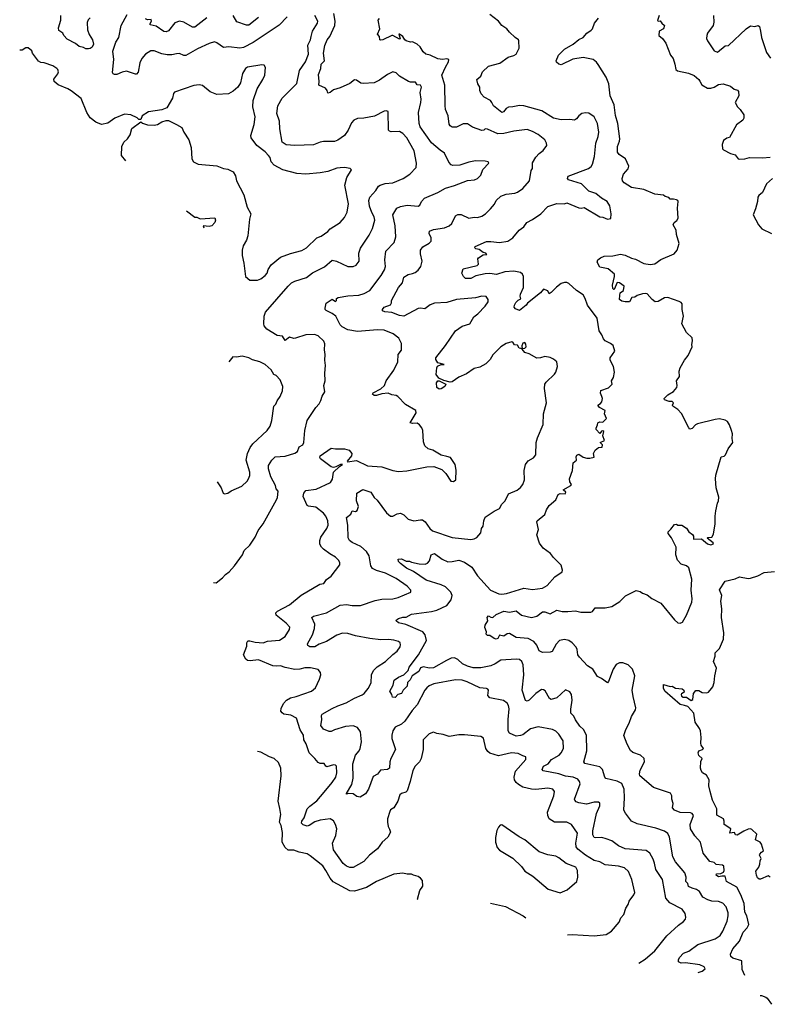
# Model space of a CAD drawing. Extents: x 1933546 to 2138868, y 524910 to 667279.
# Tile 1 of 256: x 1952174 to 1958977, y 531640 to 540588. Entities that reach past the tile are written whole.
import ezdxf

# ---------------------------------------------------------------- set-up
doc = ezdxf.new("R2010")
doc.units = 0

msp = doc.modelspace()

# ---------------------------------------------------------------- linework, layer by layer
at = {"layer": '0CON10XD'}
for points in [[(1957151.1, 532270.8), (1957195, 532275.7), (1957395, 532261.2), (1957505, 532273.8), (1957552.5, 532305), (1957623.3, 532385), (1957637.5, 532425), (1957663.3, 532455), (1957683.3, 532515), (1957703.6, 532546.4), (1957713.9, 532576.1), (1957755.8, 532634.2), (1957763.8, 532655), (1957735.7, 532775), (1957705.5, 532845.5), (1957671.1, 532881.1), (1957615, 532895.5), (1957495, 532908.2), (1957445.3, 532935.3), (1957395, 532945.5), (1957315, 532995.5), (1957245, 533050.4), (1957230.9, 533070.9), (1957227.3, 533105), (1957243.1, 533195), (1957190, 533275), (1957145, 533295.6), (1957035, 533295.6), (1956985.8, 533325), (1956972.2, 533355), (1956970, 533385), (1957028.9, 533535), (1957032.9, 533575), (1957018, 533595), (1956975, 533603.5), (1956865, 533593.2), (1956826.6, 533596.6), (1956745, 533614.7), (1956706.6, 533636.6), (1956687.3, 533655), (1956671.1, 533681.1), (1956667.1, 533705), (1956680.4, 533759.6), (1956774.2, 533865.8), (1956775, 533890), (1956745, 533897.5), (1956705, 533917.8), (1956643.2, 533926.8), (1956525, 533898), (1956445, 533923.8), (1956427.7, 533937.7), (1956411.2, 533965), (1956388.3, 534058.3), (1956365, 534072.5), (1956215, 534088.8), (1956165, 534088.8), (1956077, 534073), (1956021.7, 534091.7), (1955965, 534100), (1955935, 534112.5), (1955895, 534097.5), (1955840, 534045), (1955840, 533955), (1955822.5, 533875), (1955805.8, 533845), (1955766.4, 533803.6), (1955746.3, 533763.7), (1955723.1, 533665), (1955695, 533580), (1955682.4, 533567.6), (1955643.2, 533556.8), (1955630, 533545), (1955610, 533485), (1955572.5, 533425), (1955543.6, 533406.4), (1955536.4, 533393.6), (1955517.5, 533325), (1955516.7, 533295), (1955521.2, 533255), (1955535, 533232.5), (1955543.8, 533205), (1955520.8, 533159.2), (1955467.9, 533112.1), (1955426, 533054), (1955351.4, 532995), (1955301.7, 532938.3), (1955205, 532882.5), (1955173.4, 532883.4), (1955144.5, 532894.5), (1955115, 532919.2), (1955027.1, 533045), (1955017.1, 533105), (1955047.3, 533175), (1955056.5, 533235), (1955044.4, 533275), (1955026.9, 533306.9), (1954995, 533325.6), (1954904.2, 533314.2), (1954855, 533297.8), (1954805, 533264.5), (1954785, 533258.5), (1954750, 533270), (1954734.4, 533285), (1954738.2, 533305), (1954758.2, 533335), (1954787.1, 533415), (1954809.8, 533440.2), (1954875, 533488.1), (1954941.8, 533568.2), (1955014.5, 533655), (1955047.3, 533705), (1955055.5, 533745), (1955052.5, 533805), (1955044.4, 533814.4), (1955026.6, 533816.6), (1954965, 533798.9), (1954954.6, 533804.6), (1954939.4, 533829.4), (1954905, 533829.1), (1954885, 533838.6), (1954857.1, 533875), (1954804.4, 533924.4), (1954778.3, 534008.3), (1954755.8, 534045), (1954752.2, 534085), (1954722.5, 534135), (1954689.8, 534239.8), (1954637.3, 534267.3), (1954575, 534275.6), (1954557.6, 534287.6), (1954548.2, 534305), (1954551.2, 534328.8), (1954571.4, 534375), (1954597.4, 534402.6), (1954635, 534424.3), (1954685, 534435.8), (1954825, 534484.3), (1954861.2, 534515), (1954898.8, 534595), (1954910, 534635), (1954908.8, 534655), (1954885, 534681.2), (1954818.1, 534698.1), (1954765, 534697.5), (1954720, 534685), (1954675, 534681.2), (1954585, 534701.4), (1954545, 534716.9), (1954505, 534711.9), (1954475, 534715.5), (1954345, 534769.4), (1954268.9, 534761.1), (1954244.6, 534764.6), (1954227.9, 534777.9), (1954209.1, 534815), (1954237.1, 534895), (1954237.1, 534925), (1954248.3, 534941.7), (1954265, 534944.4), (1954315, 534932.5), (1954385, 534925.8), (1954425, 534941.1), (1954535, 534950.6), (1954585, 534982.9), (1954627.1, 535045), (1954627.6, 535067.6), (1954595.7, 535105), (1954503.1, 535175), (1954500.9, 535199.1), (1954516.2, 535213.8), (1954625, 535269.4), (1954730.7, 535359.3), (1954901.7, 535458.3), (1954937.5, 535465), (1954960.7, 535499.3), (1955005, 535530), (1955082.5, 535635), (1955082.5, 535655), (1955072.5, 535675), (1955042.5, 535705), (1954992.7, 535732.7), (1954936.2, 535775), (1954915.7, 535795.7), (1954902.1, 535822.1), (1954900.6, 535855), (1954910, 535885), (1954965, 535963.8), (1954976.9, 535995), (1954973.5, 536035), (1954957.3, 536075), (1954935, 536103.1), (1954865, 536156.5), (1954797, 536167), (1954785, 536173.8), (1954750, 536255), (1954757.5, 536285), (1954775, 536309.2), (1954868.3, 536321.7), (1954998.5, 536381.5), (1955016.8, 536413.2), (1955025.7, 536475), (1955081.3, 536528.7), (1955108, 536545), (1955088.8, 536545), (1955045.8, 536525.8), (1955025, 536519.5), (1955004.6, 536524.6), (1954907.4, 536597.4), (1954900.6, 536610.6), (1954903.1, 536625), (1955005, 536692.9), (1955042.9, 536687.1), (1955125, 536688.1), (1955168, 536675), (1955192.9, 536645), (1955190, 536625), (1955148.8, 536575), (1955151.4, 536571.4), (1955233.2, 536583.2), (1955335, 536532.2), (1955465, 536524.5), (1955565, 536490.5), (1955615, 536481.9), (1955692.4, 536487.6), (1955875, 536524), (1955936.1, 536526.1), (1956010.7, 536500.7), (1956047.5, 536465), (1956092.5, 536395), (1956115, 536392.5), (1956136.4, 536406.4), (1956140, 536495), (1956132.5, 536545), (1956088.3, 536608.3), (1956055, 536617.5), (1956005, 536630), (1955927.5, 536675), (1955885, 536689.2), (1955856, 536715), (1955842.2, 536752.2), (1955837.7, 536855), (1955828.8, 536878.8), (1955807, 536907), (1955785, 536922.5), (1955745, 536919.2), (1955723.3, 536925), (1955776.2, 537015), (1955775, 537037.5), (1955679.7, 537089.7), (1955610, 537165), (1955594.1, 537174.1), (1955555, 537178), (1955523.9, 537193.9), (1955465, 537188.8), (1955415, 537171.9), (1955395, 537173.5), (1955381.1, 537185), (1955385, 537197.8), (1955455, 537232), (1955490, 537265), (1955504, 537305), (1955575, 537403.8), (1955610.3, 537479.7), (1955614.2, 537545), (1955643.8, 537585), (1955643.3, 537645), (1955618.8, 537695), (1955567.5, 537732.5), (1955485, 537766.4), (1955425, 537770.4), (1955245, 537754), (1955155, 537770.4), (1955105, 537798.2), (1955086.5, 537815), (1955047.1, 537895), (1955015, 537919.4), (1954958.8, 537945), (1954949.2, 537955), (1954948.9, 537965), (1954958.8, 538011.2), (1955013, 538047), (1955045, 538027.5), (1955052.5, 538035), (1955052.5, 538055), (1955067.7, 538062.3), (1955155, 538079.4), (1955255, 538083.1), (1955305, 538098.9), (1955355, 538126.7), (1955458, 538262), (1955489.5, 538315), (1955496.8, 538345), (1955490.8, 538405), (1955500.9, 538485), (1955577.5, 538562.5), (1955592.9, 538615), (1955586.4, 538715), (1955564.3, 538815), (1955601.2, 538875), (1955635, 538889.2), (1955695, 538901.4), (1955795, 538892), (1955808.8, 538901.2), (1955824, 538935), (1955853, 538967), (1955972.6, 539017.4), (1956045, 539057.1), (1956125, 539080), (1956245, 539128), (1956306.1, 539133.9), (1956335, 539143.8), (1956363.3, 539175), (1956382.7, 539227.3), (1956437.5, 539285), (1956430, 539295), (1956405, 539302), (1956315, 539304.3), (1956255, 539292.5), (1956175, 539265.7), (1956111.7, 539261.7), (1956095, 539270), (1956074.6, 539294.6), (1956033.1, 539375), (1955995, 539403.1), (1955917.6, 539467.6), (1955813.8, 539615), (1955804.5, 539645), (1955798.9, 539745), (1955820, 539835), (1955821.9, 539865), (1955813.3, 539925), (1955825.7, 539975.7), (1955815, 539992), (1955785, 539996), (1955770.9, 540020.9), (1955725, 540019.4), (1955706.7, 540025), (1955625, 540074), (1955595, 540106), (1955565, 540114.2), (1955515, 540090.8), (1955445, 540038.1), (1955395.4, 540014.6), (1955295, 540007.1), (1955275, 540012), (1955235, 540038), (1955215, 540040), (1955175, 540008.8), (1955085, 539969.2), (1955025, 539951.4), (1954995, 539926), (1954975, 539920), (1954967.5, 539945), (1954952.9, 539965), (1954892.2, 539992.2), (1954895.5, 540025), (1954889.1, 540090.9), (1954910, 540145), (1954912.2, 540185), (1954944.4, 540215), (1954934.7, 540285), (1954945.4, 540354.6), (1954969.1, 540405), (1954993.6, 540435), (1955037.9, 540535), (1955039.6, 540575), (1955029.5, 540645)], [(1952815, 540605.8), (1952794.5, 540585.5), (1952786.8, 540563.2), (1952788.8, 540495), (1952804.3, 540454.3), (1952836, 540405), (1952843.8, 540365), (1952831.2, 540338.8), (1952815, 540326.2), (1952797.7, 540322.3), (1952775, 540323.8), (1952755, 540336.2), (1952714.3, 540344.3), (1952680.9, 540370.9), (1952605, 540410.8), (1952574, 540444), (1952564.2, 540465), (1952530, 540490), (1952526.9, 540515), (1952547.8, 540585), (1952547.2, 540627.2)], [(1954605, 540614), (1954531.5, 540538.5), (1954295, 540381.1), (1954208.8, 540335), (1954175, 540328.8), (1954075, 540341.5), (1954025, 540334.3), (1953965, 540378), (1953945, 540385.8), (1953895, 540370.6), (1953788.3, 540321.7), (1953685, 540263.1), (1953665, 540261.9), (1953625, 540280), (1953597.5, 540277.5), (1953555, 540269.1), (1953515, 540269.2), (1953465, 540276.7), (1953395, 540305.7), (1953365, 540304.4), (1953316.3, 540273.7), (1953284.2, 540235), (1953264.6, 540195.4), (1953248.9, 540111.1), (1953235.7, 540094.3), (1953225, 540092.5), (1953145, 540118.9), (1953105, 540112.5), (1953055, 540088.5), (1953035, 540088.9), (1953024.5, 540094.5), (1953018.5, 540108.5), (1953027.7, 540225), (1953018.8, 540301.2), (1953047.3, 540385), (1953073.3, 540425), (1953096.2, 540535), (1953150, 540635)], [(1953875, 540603.6), (1953765, 540518.6), (1953745, 540520), (1953666, 540565), (1953625, 540575.5), (1953585, 540560.6), (1953525, 540487.5), (1953505, 540477.1), (1953485, 540479.4), (1953415, 540530.5), (1953360.6, 540540.6), (1953356.4, 540546.4), (1953371.2, 540575), (1953368.8, 540588.8), (1953335, 540586.7), (1953317.5, 540595)], [(1953935.6, 535474.8), (1953958.3, 535471.7), (1954016.7, 535515), (1954042.7, 535547.3), (1954078.7, 535571.3), (1954125, 535623.8), (1954198.8, 535725), (1954215, 535763.3), (1954265, 535812.5), (1954313.3, 535885), (1954341.2, 535945), (1954386.2, 536005), (1954506.5, 536223.5), (1954515.7, 536245.7), (1954523.3, 536303.3), (1954504.6, 536324.6), (1954498.1, 536355), (1954457.3, 536435), (1954435, 536507.5), (1954433.4, 536536.6), (1954465, 536584), (1954495, 536614.2), (1954585, 536622), (1954675, 536648.8), (1954698.8, 536665), (1954714.3, 536705.7), (1954746, 536725), (1954755.8, 536745), (1954765.7, 536855), (1954785.8, 536945), (1954865, 537063.3), (1954895, 537096.7), (1954911.7, 537128.3), (1954922.1, 537167.9), (1954946, 537205), (1954938.8, 537265), (1954950, 537305), (1954946.2, 537375), (1954953.8, 537445), (1954948, 537495), (1954951.2, 537545), (1954943.6, 537586.4), (1954946.4, 537643.6), (1954936.7, 537665), (1954885.8, 537715.8), (1954853.6, 537726.4), (1954775, 537723.3), (1954680, 537695), (1954665, 537692), (1954625, 537702.5), (1954585, 537672.5), (1954562.7, 537712.7), (1954515, 537719.2), (1954421.2, 537775), (1954395.8, 537805), (1954393.3, 537825), (1954395.6, 537895), (1954408.6, 537931.4), (1954613.3, 538166.7), (1954645, 538195.8), (1954675, 538212.5), (1954778.8, 538245), (1954835, 538286.9), (1954945, 538343.1), (1955015, 538401.4), (1955053.3, 538395), (1955155, 538344.3), (1955205, 538344.3), (1955233, 538357), (1955260, 538395), (1955256.9, 538465), (1955269.8, 538510.2), (1955348.3, 538628.3), (1955379.5, 538690.5), (1955401.1, 538765), (1955394.6, 538795), (1955372.9, 538835), (1955352.6, 538892.6), (1955347.8, 538945), (1955357.1, 538975), (1955410.8, 539035), (1955435, 539074), (1955450, 539085), (1955495, 539099.4), (1955566, 539106), (1955658.8, 539145), (1955718.8, 539185), (1955775.5, 539244.5), (1955780, 539285), (1955760, 539395), (1955693.1, 539515), (1955655, 539554.4), (1955625, 539571.1), (1955550, 539570), (1955535, 539574.2), (1955526, 539585), (1955522.5, 539755), (1955505, 539761.2), (1955486.4, 539756.4), (1955399.3, 539710.7), (1955301.9, 539691.9), (1955245, 539689.4), (1955211.2, 539675), (1955190, 539650), (1955158.1, 539585), (1955125, 539534.2), (1955065, 539492.5), (1955035, 539480), (1954935, 539481.9), (1954905, 539475.6), (1954845, 539450), (1954675, 539444.4), (1954595, 539449.4), (1954558.6, 539475), (1954537.8, 539595), (1954534.4, 539665), (1954510.6, 539735), (1954520, 539805), (1954560, 539875), (1954691.3, 540008.7), (1954718.1, 540125), (1954772.5, 540205), (1954799.4, 540275), (1954792.5, 540355), (1954818.1, 540405), (1954824.1, 540435), (1954835.8, 540484.2), (1954879.5, 540555), (1954882.5, 540575), (1954857, 540627)], [(1954345, 540607.1), (1954255, 540539.1), (1954235, 540539.2), (1954148.2, 540568.2), (1954115, 540626.7)], [(1957799.6, 532014.3), (1957858.6, 532051.4), (1957945.8, 532125), (1958055, 532260.8), (1958159.7, 532360.3), (1958207.6, 532392.4), (1958225.7, 532414.3), (1958228.8, 532431.2), (1958222.5, 532465), (1958194, 532505), (1958082.9, 532562.9), (1958045.7, 532605), (1958014.6, 532775), (1957955.4, 532865), (1957944, 532924), (1957929.5, 532960.5), (1957901.4, 533015), (1957866.4, 533036.4), (1957675, 533051.5), (1957615, 533081.5), (1957554.6, 533124.6), (1957505, 533144.4), (1957465.6, 533155.6), (1957407.4, 533152.6), (1957395, 533156.9), (1957381.4, 533181.4), (1957382.2, 533215), (1957414.7, 533375.3), (1957447.1, 533445), (1957447.3, 533467.3), (1957435, 533475.7), (1957395, 533476.7), (1957325, 533458.9), (1957255, 533470), (1957230.7, 533480.7), (1957218, 533495), (1957217.5, 533505), (1957266.9, 533645), (1957262.9, 533665), (1957245.7, 533685), (1957205, 533704.6), (1957135, 533713.4), (1957075, 533734.7), (1956932.4, 533762.4), (1956920.8, 533775), (1956935, 533802.9), (1956976, 533825), (1957005.5, 533864.5), (1957075.8, 533905), (1957095, 533926.2), (1957115.5, 533964.5), (1957113.3, 534035), (1957075, 534095.6), (1957045, 534123.5), (1957015, 534138.5), (1956885, 534161.5), (1956815, 534143.5), (1956745, 534088.9), (1956726.7, 534083.3), (1956685, 534077.3), (1956625, 534104.5), (1956614.5, 534125), (1956613, 534227), (1956621.8, 534325), (1956616.7, 534355), (1956605, 534376), (1956569.8, 534399.8), (1956445.5, 534425.5), (1956429.2, 534445), (1956433.6, 534493.6), (1956427.5, 534505), (1956415, 534511.2), (1956355, 534517.3), (1956240.2, 534570.2), (1956195, 534587), (1956135, 534589.7), (1955937.4, 534552.6), (1955895, 534535.5), (1955873, 534517), (1955854.5, 534495), (1955785, 534362.5), (1955739.5, 534310.5), (1955675.4, 534214.6), (1955645, 534185.7), (1955585, 534158.6), (1955565, 534126.2), (1955555.6, 534085), (1955556.6, 534056.6), (1955589.5, 533955), (1955546.5, 533875), (1955538.5, 533845), (1955535.5, 533784.5), (1955517.3, 533772.7), (1955453.1, 533766.9), (1955425, 533732), (1955385, 533710), (1955343.6, 533596.4), (1955315, 533551.4), (1955267.1, 533522.9), (1955237.2, 533527.2), (1955205, 533553.3), (1955163.3, 533556.7), (1955145, 533550), (1955143.8, 533555), (1955193.7, 533636.3), (1955204.5, 533695.5), (1955200.9, 533825), (1955227.1, 533905), (1955257.6, 533942.4), (1955266.8, 533965), (1955278.9, 534025), (1955271.5, 534115), (1955245, 534154.4), (1955205, 534170), (1955133.3, 534165), (1955035, 534134.4), (1955005, 534118.9), (1954985, 534120.6), (1954935, 534140), (1954910, 534175), (1954921.1, 534225), (1954917.5, 534265), (1954922.4, 534277.6), (1955015, 534329.4), (1955065, 534353.5), (1955141.7, 534378.3), (1955215, 534421.5), (1955285, 534451.9), (1955305, 534465.8), (1955339.2, 534510.8), (1955368.9, 534561.1), (1955372.2, 534635), (1955390, 534675), (1955422.8, 534707.2), (1955499.2, 534755), (1955565, 534818.6), (1955605, 534848.6), (1955631.3, 534888.7), (1955635.7, 534905.7), (1955632, 534925), (1955615, 534937.5), (1955575, 534949.4), (1955525, 534955.6), (1955455, 534951.5), (1955355.7, 534964.3), (1955225, 534987.3), (1955155, 535009.1), (1955108.3, 535011.7), (1955055, 534994.3), (1954963, 534937), (1954895, 534911.9), (1954855, 534887.8), (1954809.3, 534889.3), (1954791.1, 534901.1), (1954789.2, 534915), (1954835, 534999.2), (1954852.5, 535055), (1954854.6, 535095), (1954830, 535155), (1954845, 535167.3), (1954962.8, 535197.2), (1955085, 535266.5), (1955145, 535272.5), (1955194.5, 535264.5), (1955272.5, 535265), (1955405, 535311.1), (1955465, 535323.1), (1955564.4, 535324.4), (1955613.6, 535336.4), (1955728.8, 535385), (1955728, 535405), (1955695, 535440.6), (1955595, 535509.6), (1955497.7, 535557.7), (1955415, 535581.8), (1955379.8, 535599.8), (1955364.6, 535624.6), (1955348.5, 535715), (1955325, 535754.5), (1955275, 535799.3), (1955195, 535836.8), (1955170.9, 535855), (1955159.4, 535879.4), (1955154.6, 535995), (1955142.5, 536065), (1955184, 536095), (1955196, 536124), (1955225, 536119.4), (1955241.2, 536128.8), (1955253.5, 536165), (1955234.2, 536215), (1955238.8, 536285), (1955292.9, 536317.1), (1955365, 536294.3), (1955394, 536245), (1955421.7, 536221.7), (1955506.7, 536105), (1955545, 536077.5), (1955565, 536076.7), (1955605, 536097.5), (1955635, 536102.5), (1955665, 536087.5), (1955705, 536050), (1955754.3, 536034.3), (1955815, 536044.3), (1955835, 536041.4), (1955860, 536025), (1955900.8, 535965), (1955925, 535942.5), (1956105, 535881.9), (1956275, 535864.3), (1956305, 535869.2), (1956327.9, 535882.1), (1956364.2, 535925.8), (1956372, 535965), (1956385.8, 535985), (1956391.1, 536035), (1956403.2, 536066.8), (1956485, 536121.9), (1956534, 536145), (1956555.7, 536185), (1956585.7, 536215), (1956615, 536278.8), (1956695, 536311.4), (1956725, 536337.1), (1956745.6, 536365), (1956760.6, 536405), (1956758.8, 536491.2), (1956771.2, 536545), (1956795, 536578), (1956844, 536605), (1956864.4, 536635), (1956868.2, 536745), (1956880.9, 536789.1), (1956931.7, 536908.3), (1956933.1, 537005), (1956960.8, 537105), (1956943.3, 537235), (1956947.5, 537275), (1956957.5, 537295), (1957033.9, 537366.1), (1957046.7, 537385), (1957060, 537435), (1957055, 537477.5), (1957025, 537503.3), (1956995, 537516.7), (1956945, 537527.5), (1956906.4, 537513.6), (1956875, 537513.3), (1956805, 537550), (1956765, 537562.5), (1956740, 537595), (1956740, 537600), (1956765, 537602.5), (1956776.7, 537615), (1956775, 537640), (1956765, 537653.3), (1956745, 537647.5), (1956736.7, 537625), (1956740, 537600), (1956725, 537600), (1956713.6, 537603.6), (1956699.3, 537629.3), (1956671.7, 537631.7), (1956656.2, 537656.2), (1956645, 537660), (1956595, 537646.2), (1956545, 537613.8), (1956475, 537543.8), (1956450.5, 537499.5), (1956410.7, 537459.3), (1956355, 537429.2), (1956305, 537417.1), (1956235, 537370), (1956165, 537340), (1956105, 537297.1), (1956085, 537292.5), (1956028.8, 537308.8), (1955981.7, 537331.7), (1955960, 537365), (1955965.6, 537425), (1955971.8, 537438.2), (1956005, 537453.3), (1956030, 537455), (1955975, 537468.8), (1955955, 537501.2), (1955954.4, 537515), (1956044, 537626), (1956135, 537761.4), (1956196.1, 537803.9), (1956266, 537825), (1956301.4, 537888.6), (1956336, 537915), (1956404.2, 537985), (1956432, 538025), (1956430, 538045), (1956412.5, 538072.5), (1956375, 538075.8), (1956315, 538060.6), (1956145, 538045.4), (1956055, 538019.2), (1955945, 538012.1), (1955905, 537996.5), (1955855, 537961.8), (1955815, 537966.5), (1955795, 537962.5), (1955665, 537894.6), (1955625, 537900.4), (1955555, 537926.7), (1955491.7, 537931.7), (1955472.1, 537942.1), (1955470.8, 537955), (1955485, 537976.9), (1955545, 537995.7), (1955553.6, 538015), (1955553.8, 538036.2), (1955615, 538153.8), (1955653.1, 538196.9), (1955665, 538248), (1955705, 538273.1), (1955745, 538280), (1955768.6, 538291.4), (1955795, 538312.5), (1955820, 538345), (1955830.6, 538395), (1955815, 538460), (1955817.3, 538492.7), (1955838.8, 538525), (1955895, 538556), (1955913.8, 538575), (1955914, 538605), (1955894.3, 538645), (1955898.8, 538665), (1955935, 538680), (1956035, 538695.7), (1956076.2, 538713.8), (1956100, 538735), (1956135.7, 538804.3), (1956155, 538818), (1956185, 538817.1), (1956255, 538785.8), (1956305, 538793.5), (1956335, 538790), (1956375, 538801.5), (1956407.8, 538822.2), (1956452.2, 538867.8), (1956487.4, 538912.6), (1956504.7, 538945.3), (1956545, 538985.7), (1956595, 539001.9), (1956675, 539010.8), (1956698.9, 539021.1), (1956745.2, 539054.8), (1956805.5, 539125), (1956822.5, 539217.5), (1956834.2, 539235.8), (1956833.7, 539286.3), (1956865, 539338), (1956895, 539372), (1956931.7, 539398.3), (1956963.8, 539445), (1956962.5, 539465), (1956945.7, 539495), (1956885, 539545.5), (1956835, 539572.2), (1956785, 539590), (1956664.3, 539574.3), (1956575, 539553.6), (1956519.1, 539550.9), (1956425, 539594.4), (1956405, 539596), (1956392.5, 539585), (1956375, 539582.5), (1956290, 539610), (1956242.4, 539642.4), (1956205, 539642.5), (1956145, 539611.5), (1956105, 539610.6), (1956085, 539624.2), (1956077.9, 539637.9), (1956068.6, 539715), (1956042.1, 539772.1), (1956040.9, 539809.1), (1956037.5, 539992.5), (1956010.8, 540085), (1956042.1, 540157.9), (1956071.2, 540205), (1956072.5, 540225), (1956055, 540231.2), (1956015, 540227.5), (1955975, 540232.9), (1955905, 540265.7), (1955865, 540276), (1955840, 540295), (1955812.4, 540342.4), (1955785, 540365.8), (1955745, 540386), (1955725, 540384.2), (1955686.7, 540395), (1955673.3, 540405), (1955656.2, 540435), (1955625, 540456.7), (1955620, 540455), (1955632.5, 540415), (1955625, 540410), (1955565, 540443.1), (1955555, 540443.1), (1955475, 540404), (1955455, 540401.2), (1955446.4, 540406.4), (1955442.5, 540435), (1955426.7, 540455), (1955446.4, 540506.4), (1955432.5, 540585), (1955445, 540597.5)], [(1958339.8, 531929.5), (1958375, 531942.5), (1958405, 531963.3), (1958395, 531980.8), (1958355, 532000), (1958223.5, 532016.5), (1958184.4, 532014.4), (1958161.2, 532025), (1958160.8, 532045), (1958169.4, 532065), (1958206.5, 532103.5), (1958255, 532123.8), (1958337.8, 532182.2), (1958495.4, 532234.6), (1958538.6, 532265), (1958565.4, 532304.6), (1958604.4, 532395), (1958613.5, 532445), (1958611.1, 532471.1), (1958595.6, 532525), (1958565, 532558.6), (1958525.7, 532574.3), (1958465, 532577.5), (1958428.6, 532588.6), (1958383.1, 532615), (1958353.3, 532665), (1958324.5, 532684.5), (1958284, 532694), (1958250.9, 532710.9), (1958246.5, 532736.5), (1958228, 532755), (1958232.3, 532795), (1958218.2, 532835), (1958132.9, 532935), (1958110.3, 532980.3), (1958079.3, 533159.3), (1958062.8, 533192.8), (1958032.9, 533212.9), (1957955, 533240.5), (1957785, 533281.4), (1957734, 533305), (1957678.3, 533378.3), (1957665.5, 533405), (1957670, 533515), (1957666.1, 533593.9), (1957645.3, 533645.3), (1957605, 533668.2), (1957501.8, 533691.8), (1957491.9, 533705), (1957471.8, 533775), (1957445, 533797.9), (1957308.6, 533828.6), (1957302, 533845), (1957326.9, 533945), (1957324.4, 534085), (1957298, 534138), (1957265, 534168), (1957224.5, 534224.5), (1957209.8, 534259.8), (1957181.4, 534285), (1957182.5, 534322.5), (1957195.8, 534405), (1957189.2, 534455), (1957175, 534480), (1957135, 534498.8), (1957056.7, 534425), (1957005, 534408.8), (1956987.7, 534417.7), (1956949.7, 534489.7), (1956935, 534499.2), (1956915, 534499.4), (1956865, 534464.3), (1956804, 534405), (1956785, 534395.6), (1956770.2, 534400.2), (1956740.9, 534495), (1956755.4, 534635), (1956748.9, 534725), (1956736.4, 534756.3), (1956715, 534773.6), (1956685, 534778), (1956545, 534768.1), (1956495, 534734), (1956455, 534715.4), (1956365, 534698.5), (1956295, 534698.5), (1956245, 534713.5), (1956197.5, 534735), (1956155, 534774.5), (1956125, 534789.1), (1956093.6, 534786.4), (1956053.3, 534765), (1955935, 534699.1), (1955895, 534695.8), (1955845, 534706.9), (1955815, 534696.4), (1955801.5, 534665), (1955741.1, 534625), (1955722.4, 534587.6), (1955698.8, 534565), (1955695, 534530), (1955658.8, 534495), (1955644, 534466), (1955610, 534455), (1955585, 534426.7), (1955561.7, 534431.7), (1955555.9, 534455.9), (1955538.8, 534485), (1955568.7, 534541.3), (1955578.5, 534585), (1955615, 534612.2), (1955665, 534635.6), (1955704.2, 534675), (1955714.4, 534705), (1955797.8, 534815), (1955870.4, 534945), (1955857.7, 534997.7), (1955837.8, 535025), (1955682.2, 535092.2), (1955615, 535105.7), (1955596, 535125), (1955598.8, 535135), (1955615, 535145.6), (1955655, 535158.1), (1955685, 535157.5), (1955735, 535184.4), (1955915, 535209.5), (1955965, 535222.2), (1956056, 535265), (1956095.7, 535315), (1956104.4, 535355), (1956091.1, 535385), (1956043.6, 535433.7), (1956005, 535452.7), (1955868.1, 535495), (1955753.5, 535573.5), (1955688.6, 535605), (1955634, 535645), (1955616.2, 535665), (1955613.3, 535685), (1955645, 535689.2), (1955685.8, 535665.8), (1955715, 535666.9), (1955735, 535656.9), (1955805, 535642.2), (1955858.9, 535641.1), (1955880.6, 535649.4), (1955898.6, 535671.4), (1955912.5, 535725), (1955945, 535735.5), (1956012.5, 535685), (1956065, 535662.5), (1956105, 535663.1), (1956165, 535675.6), (1956215, 535658.1), (1956281.7, 535611.7), (1956333.8, 535533.8), (1956452.6, 535402.6), (1956529.2, 535369.2), (1956555, 535366), (1956597.3, 535372.7), (1956755, 535422.7), (1956835, 535409.2), (1956925, 535420.8), (1956968.8, 535445), (1957036.7, 535525), (1957105, 535570), (1957107.5, 535585), (1957095, 535630), (1957025, 535700), (1956997.7, 535737.7), (1956930, 535785), (1956899.3, 535829.3), (1956873.3, 535905), (1956887.5, 535955), (1956873.3, 536025), (1956877.5, 536035), (1956945, 536092.5), (1956960, 536135), (1956985, 536172.5), (1957046.2, 536225), (1957068.3, 536271.7), (1957085, 536281.2), (1957132.3, 536277.7), (1957135.8, 536295), (1957113.3, 536316.7), (1957182.5, 536355), (1957190, 536365), (1957175, 536387.5), (1957170, 536415), (1957199.3, 536490.7), (1957205, 536560), (1957233.6, 536586.4), (1957232, 536615), (1957238.3, 536631.7), (1957255, 536640), (1957293.4, 536613.4), (1957327.2, 536602.8), (1957355, 536602.9), (1957395, 536613.8), (1957389.2, 536645), (1957403.1, 536676.9), (1957435, 536700), (1957467, 536703), (1957471.2, 536725), (1957450, 536745), (1957490, 536765), (1957473, 536807), (1957481.2, 536845), (1957475, 536851.2), (1957460, 536850), (1957445, 536827.5), (1957413.6, 536863.6), (1957411.9, 536875), (1957425.8, 536905), (1957426.7, 536925), (1957445, 536934.2), (1957475, 536930), (1957506.9, 536965), (1957489.5, 537005), (1957495, 537036), (1957442, 537065), (1957426.7, 537085), (1957450.9, 537099.1), (1957463.1, 537115), (1957470, 537145), (1957463.1, 537165), (1957452, 537195), (1957455, 537217.5), (1957525, 537243.3), (1957557.5, 537275), (1957552.5, 537305), (1957570, 537335), (1957580, 537385), (1957570, 537435), (1957538.8, 537495), (1957538.8, 537515), (1957583.3, 537575), (1957565.9, 537625.9), (1957543.3, 537645), (1957495, 537670.8), (1957478.1, 537688.1), (1957465.5, 537725), (1957440.6, 537760.6), (1957421.8, 537875), (1957333, 537993), (1957314.3, 538055), (1957295, 538088.8), (1957235, 538126.7), (1957165, 538189.2), (1957145, 538199.6), (1957125, 538200.3), (1957095, 538189.7), (1957051.5, 538158.5), (1957005, 538110), (1956985, 538097.5), (1956973, 538123), (1956935, 538138.8), (1956906.7, 538105), (1956789.6, 538010.4), (1956777, 537993), (1956715, 537944.5), (1956679.6, 537959.6), (1956667.8, 537975), (1956670, 537995), (1956683, 538017), (1956705, 538039.4), (1956729.3, 538050.7), (1956721.9, 538075), (1956724.4, 538094.4), (1956751.2, 538155), (1956753.9, 538253.9), (1956744.6, 538274.6), (1956725, 538289.5), (1956665, 538303.9), (1956583.5, 538296.5), (1956507.6, 538272.4), (1956445, 538280.8), (1956405, 538279.2), (1956319.1, 538260.9), (1956275, 538234.6), (1956225, 538236.7), (1956206.7, 538255), (1956190.8, 538285), (1956204.3, 538325), (1956330, 538355), (1956344.3, 538365.7), (1956338.1, 538415), (1956342.9, 538425), (1956385, 538452), (1956420, 538455), (1956410, 538465), (1956385, 538471.2), (1956348.9, 538498.9), (1956320, 538505), (1956310, 538515), (1956312.9, 538527.1), (1956415, 538571.2), (1956455, 538570.8), (1956535, 538564), (1956610, 538575), (1956654.5, 538605.5), (1956714, 538675), (1956755, 538706.2), (1956783.8, 538745), (1956835, 538771.4), (1956911.2, 538825), (1956975, 538889.4), (1957055, 538918.6), (1957125, 538914), (1957146.7, 538923.3), (1957255, 538878), (1957276, 538874), (1957305, 538881.2), (1957445, 538796.7), (1957475, 538793.3), (1957515, 538776.7), (1957545, 538782.5), (1957548, 538825), (1957536.7, 538895), (1957512, 538935), (1957461.2, 538965), (1957409.7, 539009.7), (1957345, 539028.8), (1957280, 539095), (1957162.7, 539132.7), (1957153.8, 539145), (1957157.5, 539165), (1957343.8, 539236.2), (1957366, 539254), (1957378.5, 539275), (1957396.7, 539345), (1957408.9, 539465), (1957430.7, 539525), (1957438, 539565), (1957425.4, 539645.4), (1957394.4, 539704.4), (1957345, 539740), (1957315, 539741.2), (1957282.5, 539735), (1957256.7, 539715), (1957233.9, 539686.1), (1957215, 539676.2), (1957175, 539682), (1957095, 539678.6), (1957025.9, 539694.1), (1956918.3, 539758.3), (1956755.8, 539804.2), (1956715, 539808.6), (1956655, 539795.8), (1956615, 539794.2), (1956595, 539781.4), (1956569.9, 539750.1), (1956555, 539745.5), (1956478.8, 539805), (1956463.6, 539836.4), (1956451.2, 539855), (1956393.8, 539885), (1956368.8, 539915), (1956356.2, 539945), (1956356.7, 539975), (1956336.7, 540005), (1956328.8, 540045), (1956366.2, 540075), (1956380, 540115), (1956435, 540164.2), (1956537, 540193), (1956614, 540246), (1956665, 540261.1), (1956684.4, 540275), (1956711.7, 540328.3), (1956711.2, 540395), (1956705.7, 540405.7), (1956675.7, 540425.7), (1956624.3, 540474.3), (1956601.2, 540505), (1956555, 540534), (1956526.2, 540575), (1956445, 540634)], [(1958762.6, 531903.3), (1958739.2, 531955), (1958736.7, 532035), (1958655, 532058), (1958638, 532075), (1958634.2, 532095), (1958655.7, 532145), (1958714.4, 532215), (1958750, 532295), (1958785.8, 532335), (1958800.8, 532365), (1958782.9, 532445), (1958765, 532476.7), (1958758.2, 532555), (1958726.4, 532636.3), (1958690, 532705), (1958598.6, 532755), (1958584.3, 532804.3), (1958555, 532805.7), (1958525, 532798.1), (1958503.3, 532815), (1958507.5, 532825), (1958545, 532829.4), (1958569.3, 532840.7), (1958575.8, 532855), (1958572, 532895), (1958560, 532905), (1958505, 532911.1), (1958485, 532930), (1958447.1, 532937.1), (1958385, 533013.3), (1958360, 533115), (1958310.2, 533170.2), (1958270.4, 533235), (1958267.3, 533275), (1958297.5, 533355), (1958285, 533373.8), (1958269.5, 533380.5), (1958175, 533384.5), (1958123.8, 533405), (1958108, 533425), (1958112.9, 533465), (1958100.8, 533505), (1958102, 533535), (1958088.3, 533558.3), (1957935, 533608.8), (1957810, 533715), (1957806.2, 533735), (1957812.7, 533767.3), (1957852.5, 533845), (1957849.2, 533875), (1957816.2, 533905), (1957747.3, 533927.3), (1957726.1, 533946.1), (1957693.8, 534005), (1957664.1, 534084.1), (1957681.4, 534138.6), (1957713.3, 534195), (1957734.4, 534255), (1957770, 534315), (1957774.4, 534335), (1957748.6, 534438.6), (1957741.1, 534495), (1957765.5, 534625.5), (1957742.9, 534685), (1957704.6, 534724.6), (1957655, 534744.2), (1957625, 534742.5), (1957595, 534728), (1957566, 534685), (1957525.8, 534574.2), (1957515, 534562.5), (1957462.1, 534602.1), (1957425, 534618), (1957383.8, 534685), (1957335, 534716), (1957260, 534795), (1957245.6, 534815.6), (1957240, 534865), (1957230, 534885), (1957194.2, 534925), (1957165, 534947.1), (1957125.5, 534955.5), (1957080, 534945), (1957047.9, 534912.1), (1957012.5, 534847.5), (1956995, 534840.8), (1956925, 534836.7), (1956895, 534853.3), (1956873.4, 534903.4), (1956847.5, 534937.5), (1956795, 534964.4), (1956685, 534972), (1956625, 535010), (1956605, 535006.7), (1956575, 534986.7), (1956534.4, 534995.6), (1956519.2, 534965), (1956505, 534959.1), (1956486, 534965), (1956445, 534992.5), (1956425, 534992.5), (1956412.5, 535005), (1956417.5, 535025), (1956401.2, 535065), (1956405, 535086.7), (1956427.5, 535125), (1956422.5, 535155), (1956435, 535170), (1956455, 535157.5), (1956475, 535156.7), (1956505, 535182), (1956575, 535211.3), (1956625, 535202.2), (1956685, 535217.1), (1956735, 535177.5), (1956825, 535156.2), (1956875, 535166.9), (1956925, 535205.4), (1956945, 535205.5), (1956995, 535190), (1957055, 535222.7), (1957105, 535210.4), (1957155, 535209.1), (1957225, 535217.1), (1957274.5, 535204.5), (1957365, 535204.1), (1957378.9, 535211.1), (1957405, 535242.2), (1957495, 535242.7), (1957555, 535255.7), (1957628.8, 535301.2), (1957679.1, 535350.9), (1957775, 535400), (1957812.7, 535392.7), (1957835, 535376.2), (1957875, 535361.2), (1957918.3, 535328.3), (1958001.2, 535285), (1958125, 535134), (1958155, 535106), (1958177.3, 535102.7), (1958197.8, 535112.2), (1958234.3, 535175), (1958282, 535295), (1958285.8, 535325), (1958276.9, 535405), (1958282.9, 535505), (1958255, 535608), (1958235.4, 535625.4), (1958185, 535641.4), (1958151.9, 535675), (1958138.1, 535725), (1958139.4, 535795), (1958098.4, 535878.4), (1958068.5, 535918.5), (1958068.1, 535935), (1958093, 535957), (1958125, 535999.4), (1958143.8, 536003.8), (1958156.2, 535993.8), (1958190, 535995), (1958235, 535968), (1958256, 535935), (1958288.9, 535908.9), (1958296.2, 535895), (1958296.7, 535866.7), (1958370, 535870), (1958424.2, 535824.2), (1958455, 535816.2), (1958480, 535825), (1958477.5, 535835), (1958422.5, 535875), (1958428.3, 535881.7), (1958463.6, 535886.4), (1958478.8, 535911.2), (1958493.6, 536006.4), (1958494, 536075), (1958501.2, 536125), (1958515.9, 536194.1), (1958526.2, 536215), (1958528.3, 536248.3), (1958502.5, 536335), (1958496.7, 536415), (1958500.7, 536449.3), (1958550, 536615), (1958575, 536622.5), (1958587.5, 536635), (1958611.7, 536688.3), (1958655.6, 536744.4), (1958647.7, 536782.3), (1958650.6, 536825), (1958644.4, 536855.6), (1958626.2, 536906.2), (1958607.3, 536937.3), (1958585, 536950), (1958535, 536959.2), (1958495.9, 536955.9), (1958333.3, 536916.7), (1958314.5, 536905.5), (1958285, 536873.3), (1958265, 536867.5), (1958255, 536877.5), (1958188.8, 537008.8), (1958155, 537046.7), (1958110, 537075), (1958107.5, 537085), (1958116.2, 537106.2), (1958105, 537118.8), (1958075, 537118.8), (1958034.1, 537134.1), (1958030, 537145), (1958065, 537178), (1958115, 537208), (1958146, 537245), (1958150, 537265), (1958142.9, 537305), (1958170, 537345), (1958166.7, 537395), (1958176.2, 537425), (1958215, 537492.5), (1958250, 537535), (1958286.2, 537615), (1958281.2, 537635), (1958289.7, 537670.3), (1958285, 537696.2), (1958235, 537746.7), (1958192.9, 537825), (1958206.9, 537895), (1958193.5, 537955), (1958194, 538005), (1958185, 538018), (1958167.6, 538027.6), (1958065, 538062.5), (1958035, 538059.2), (1957975, 538028), (1957950, 538025), (1957922.5, 538045), (1957876.4, 538096.4), (1957865, 538100), (1957835, 538096.7), (1957785, 538082.5), (1957765, 538067.5), (1957736.4, 538063.6), (1957715, 538022.5), (1957675, 538023.8), (1957645, 538031.2), (1957625.9, 538045.9), (1957627.6, 538082.4), (1957632, 538105), (1957662.4, 538127.6), (1957667.6, 538167.6), (1957625, 538196.4), (1957605, 538200.8), (1957577.5, 538135), (1957572.5, 538135), (1957563.8, 538145), (1957561.2, 538175), (1957580.8, 538255), (1957580, 538275), (1957523, 538323), (1957445, 538340), (1957422.5, 538385), (1957427.5, 538405), (1957452.5, 538425), (1957485, 538440), (1957565, 538442.9), (1957635, 538457.5), (1957675, 538449.2), (1957735, 538420), (1957770.9, 538410.9), (1957845, 538372.2), (1957905, 538363.6), (1957945, 538370.5), (1958000.7, 538409.3), (1958120.9, 538459.1), (1958149.4, 538495), (1958168.2, 538555), (1958144.3, 538635.7), (1958140, 538675), (1958114, 538725), (1958121.2, 538745), (1958146.6, 538763.4), (1958159.2, 538785), (1958151.9, 538875), (1958157.5, 538935), (1958154, 538945), (1958142.1, 538952.1), (1958115, 538958.2), (1958086.2, 538956.2), (1958073.3, 538973.3), (1958041.2, 538981.2), (1958023.9, 538993.9), (1957945, 539001.1), (1957845, 539044), (1957733, 539063), (1957665.9, 539105.9), (1957653, 539123), (1957649.2, 539145), (1957660, 539185), (1957705, 539233.8), (1957708.3, 539258.3), (1957680, 539325), (1957623.2, 539363.2), (1957606, 539385), (1957605.6, 539435), (1957625.6, 539485), (1957627.5, 539505), (1957608.8, 539645), (1957588.3, 539718.3), (1957577.9, 539815), (1957538.9, 539895), (1957526.9, 540005), (1957504.6, 540065), (1957430, 540180), (1957415, 540202), (1957385, 540226), (1957295.4, 540245.4), (1957202, 540228), (1957095, 540177.5), (1957073.2, 540183.2), (1957052.1, 540202.1), (1957048, 540215), (1957070, 540265), (1957125, 540320.8), (1957203.1, 540366.9), (1957255, 540408), (1957293.3, 540425), (1957327.5, 540465), (1957367.7, 540492.3), (1957380, 540505), (1957397.5, 540555), (1957435, 540602.5)], [(1957984.4, 540625), (1957969.4, 540579.4), (1957975, 540573.3), (1957995, 540576.2), (1958009.2, 540555), (1958034, 540534), (1958025, 540506.2), (1957985.9, 540484.1), (1957982, 540445), (1958015, 540415.8), (1958045, 540374), (1958087, 540267), (1958111.8, 540235), (1958128.9, 540185), (1958135.8, 540135.8), (1958153.6, 540123.6), (1958252.4, 540102.4), (1958305, 540079.5), (1958345, 540045.6), (1958355, 540028.8), (1958372.2, 539995), (1958425, 539966), (1958455, 539966), (1958485, 539975.8), (1958525, 540000), (1958565.7, 540005.7), (1958633.6, 539983.6), (1958666.4, 539956.4), (1958697, 539947), (1958707.5, 539935), (1958710, 539895), (1958677.5, 539835), (1958697, 539797), (1958723, 539773), (1958753.6, 539723.6), (1958753.9, 539693.9), (1958745, 539674.4), (1958687.3, 539632.7), (1958625, 539516), (1958599.7, 539510.3), (1958568.9, 539491.1), (1958557.5, 539455), (1958561.4, 539415), (1958570, 539405), (1958635, 539371.4), (1958675, 539360), (1958703.8, 539325), (1958715, 539320.8), (1958765, 539324.4), (1958805, 539334.5), (1958925, 539332.2), (1958995, 539338.2)], [(1958479.4, 540625), (1958481.1, 540565), (1958475.5, 540534.5), (1958426, 540465), (1958418, 540445), (1958416.4, 540416.4), (1958423.8, 540395), (1958486.7, 540305), (1958515.8, 540294.2), (1958585, 540350), (1958615, 540353.8), (1958775, 540504.2), (1958815, 540532.5), (1958855, 540525.7), (1958886.1, 540536.1), (1958895.9, 540525.9), (1958906.4, 540483.6), (1958914.3, 540425), (1958961.2, 540291.2), (1958997.8, 540237.8)], [(1953139.6, 539306.3), (1953100, 539355), (1953101.2, 539435), (1953120, 539475), (1953153.3, 539505), (1953177.7, 539542.3), (1953191.7, 539598.3), (1953275, 539660), (1953288.3, 539648.3), (1953335, 539633.3), (1953395, 539628.8), (1953425, 539636.7), (1953465, 539660), (1953505, 539673.3), (1953525, 539673.3), (1953600, 539635), (1953648.3, 539608.3), (1953666.2, 539565), (1953711.2, 539495), (1953731.2, 539425), (1953739.2, 539325), (1953753.3, 539295), (1953795, 539275.8), (1953965, 539260), (1954025, 539236.2), (1954065, 539228.8), (1954112.5, 539205), (1954135, 539170), (1954143.8, 539125), (1954209.2, 538995), (1954241.9, 538885), (1954275.8, 538825), (1954261.9, 538775), (1954248.1, 538625), (1954235.7, 538585), (1954205.7, 538534.3), (1954195.8, 538495), (1954194.2, 538445), (1954210, 538375), (1954224.5, 538254.5), (1954265, 538220), (1954335, 538220), (1954366.6, 538233.4), (1954405, 538264), (1954422.5, 538285), (1954433.2, 538316.8), (1954458.3, 538361.7), (1954545, 538430), (1954635, 538464.4), (1954738.3, 538491.7), (1954781.2, 538515), (1954875, 538604.3), (1954915, 538620), (1954975, 538664), (1954995, 538686.2), (1955085, 538743.8), (1955125, 538790), (1955151.2, 538838.8), (1955162.5, 538915), (1955129.2, 539085), (1955146, 539155), (1955190, 539225), (1955177.5, 539235), (1955125, 539244.2), (1955085, 539242.5), (1955055, 539237.5), (1954975, 539208.6), (1954904.6, 539195.4), (1954775, 539184.4), (1954691.5, 539191.5), (1954565, 539224.4), (1954485, 539267.1), (1954460, 539295), (1954450, 539335), (1954435.8, 539355), (1954405, 539387.5), (1954330, 539445), (1954278.6, 539515), (1954275.7, 539535), (1954303.7, 539636.3), (1954312.2, 539705), (1954293.5, 539795), (1954296.5, 539855), (1954331.1, 539958.9), (1954384, 540045), (1954401.2, 540085), (1954408.8, 540155), (1954396.7, 540175), (1954375, 540177.5), (1954245, 540157.5), (1954225, 540145.8), (1954200, 540100), (1954179.4, 540015), (1954155.6, 539975), (1954115, 539939.2), (1954072.5, 539915), (1953965, 539908.1), (1953905, 539932.9), (1953835, 539990), (1953805, 539995.8), (1953755, 539991.4), (1953581.7, 539928.3), (1953572.7, 539917.3), (1953563.8, 539875), (1953512.3, 539787.7), (1953465, 539768), (1953345, 539751.2), (1953287.5, 539715), (1953275, 539680), (1953255, 539680), (1953240, 539695), (1953182.3, 539722.3), (1953125, 539730.8), (1953037.3, 539692.7), (1952975, 539648), (1952915.9, 539634.1), (1952865, 539655.8), (1952815, 539696), (1952783.7, 539743.7), (1952731.1, 539871.1), (1952642.2, 539942.2), (1952609.8, 539959.8), (1952524.5, 539994.5), (1952486.2, 540025), (1952485, 540047.5), (1952520, 540095), (1952526.1, 540113.9), (1952520, 540135), (1952510, 540145), (1952475, 540168), (1952395, 540195.8), (1952365, 540198.8), (1952345, 540210), (1952290, 540285), (1952282.5, 540305), (1952251.7, 540331.7), (1952228.3, 540331.7), (1952195, 540312.5), (1952173.6, 540312.5)], [(1959015, 539144.2), (1958962.5, 539095), (1958925, 539016.7), (1958890, 538990), (1958881.2, 538975), (1958879.2, 538935), (1958862.3, 538867.7), (1958840, 538815), (1958888, 538725), (1958917.3, 538687.3), (1959007.5, 538645)], [(1953690.1, 538850.2), (1953765, 538793.3), (1953785, 538792.5), (1953815, 538778.8), (1953948.3, 538788.3), (1953953.3, 538765), (1953946.2, 538745), (1953920, 538715), (1953895, 538707.5), (1953840, 538715), (1953845.7, 538695.5)], [(1953968, 536389.3), (1954003.3, 536335), (1954022.5, 536285), (1954035, 536280), (1954065, 536283.8), (1954096.7, 536305), (1954191.7, 536348.3), (1954241.2, 536395), (1954254, 536415), (1954264.3, 536445.7), (1954264.4, 536475), (1954232.7, 536585), (1954244.5, 536645), (1954268.9, 536701.1), (1954292.5, 536735), (1954424.2, 536855), (1954450, 536895), (1954464.2, 536945), (1954484.3, 537075), (1954502, 537095), (1954513.8, 537125), (1954541.2, 537165), (1954561.2, 537215), (1954566.2, 537255), (1954540, 537315), (1954503.9, 537353.9), (1954484.3, 537364.3), (1954458.8, 537405), (1954405, 537453.8), (1954355, 537478.8), (1954288.3, 537498.3), (1954256.4, 537516.4), (1954195, 537530), (1954145, 537520), (1954110, 537525), (1954074.9, 537480)], [(1955985, 537230), (1955966.2, 537245), (1955962.3, 537287.7), (1955975, 537307.5), (1955987, 537307), (1956045.8, 537275.8), (1956036.9, 537255), (1956005, 537232.9), (1955985, 537230)], [(1958994.3, 532795), (1958975, 532806.9), (1958905, 532775.8), (1958895, 532776), (1958879.5, 532789.5), (1958869.1, 532815), (1958865, 532850), (1958892.4, 532887.6), (1958901.5, 532915), (1958903.5, 532945), (1958912.5, 532965), (1958897.9, 532995), (1958899.2, 533005), (1958916.5, 533023.5), (1958934.3, 533035), (1958916.2, 533096.2), (1958902.3, 533112.3), (1958860.6, 533135), (1958874.4, 533185), (1958827.4, 533227.4), (1958815, 533233.8), (1958795, 533231.8), (1958755.3, 533214.7), (1958695, 533177.1), (1958680.3, 533180.3), (1958670, 533200), (1958627.5, 533195), (1958636.7, 533235), (1958576.7, 533275), (1958576, 533305), (1958568.8, 533325), (1958510, 533360), (1958509.4, 533415), (1958470, 533495), (1958447.5, 533575), (1958438, 533625), (1958440.5, 533680.5), (1958415, 533723.3), (1958380, 533745), (1958366.1, 533766.1), (1958362, 533785), (1958363.9, 533846.1), (1958377.5, 533875), (1958345, 533902.5), (1958340, 533925), (1958347, 533943), (1958380, 533955), (1958387.5, 533965), (1958367.5, 533995), (1958363.6, 534013.6), (1958366.7, 534065), (1958360, 534125), (1958353.3, 534145), (1958313.8, 534205), (1958301.2, 534285), (1958245.8, 534345.8), (1958216, 534354), (1958175, 534364.3), (1958036.7, 534485), (1958024.1, 534514.1), (1958023.8, 534546.2), (1958085, 534527.5), (1958105, 534530), (1958135, 534512), (1958195, 534505.6), (1958208.6, 534495), (1958213.8, 534476.2), (1958188.1, 534461.9), (1958184.4, 534455), (1958189.4, 534439.4), (1958205, 534431.4), (1958235, 534432.2), (1958275, 534400), (1958291.1, 534408.9), (1958296.8, 534463.2), (1958318.7, 534491.3), (1958345, 534493.1), (1958377.5, 534475), (1958419.5, 534470.5), (1958433.9, 534476.1), (1958461.4, 534508.6), (1958473.8, 534525), (1958485.6, 534564.4), (1958491.2, 534625), (1958506.4, 534693.6), (1958480, 534755), (1958495.8, 534805), (1958493.5, 534835), (1958534.4, 534875), (1958571.4, 534958.6), (1958571.8, 535015), (1958550.7, 535155), (1958554.1, 535235), (1958545.6, 535305), (1958554.2, 535355), (1958534.3, 535405.7), (1958586.2, 535485), (1958675, 535506.7), (1958715, 535524.6), (1958795, 535509.6), (1958815, 535511.8), (1958882.5, 535535), (1958940, 535565), (1959035, 535571.8)], [(1955790.6, 532593), (1955789.2, 532595), (1955810, 532675), (1955836.7, 532715), (1955833.3, 532765), (1955817.5, 532785), (1955795, 532800), (1955752.5, 532815), (1955735, 532823.8), (1955695, 532822), (1955655, 532832.5), (1955575, 532822), (1955415, 532755.8), (1955325, 532701.1), (1955215, 532666.8), (1955175, 532672.4), (1955022.7, 532752.8), (1954996.4, 532785), (1954957.3, 532857.3), (1954927.4, 532897.4), (1954815, 532990), (1954785, 533007.5), (1954715, 533023.1), (1954665, 533042.2), (1954615, 533041.9), (1954586.9, 533065), (1954560.5, 533115), (1954562.8, 533202.8), (1954549.4, 533265), (1954534.2, 533295), (1954547.5, 533365), (1954538.5, 533418.5), (1954521.4, 533485), (1954548.8, 533715), (1954546.1, 533786.1), (1954526.4, 533836.4), (1954485, 533872.5), (1954445, 533887.5), (1954365, 533932.5), (1954335.3, 533936.2)], [(1957085, 532653.8), (1957149.7, 532680.3), (1957237.5, 532755), (1957246.2, 532795), (1957244.2, 532855), (1957228, 532885), (1957139.7, 532919.7), (1957075, 532971.2), (1957047.5, 532985), (1956975, 532998), (1956895.9, 533025.9), (1956765, 533136.2), (1956712.7, 533162.7), (1956555, 533270), (1956541.7, 533268.3), (1956525, 533250), (1956510.7, 533219.3), (1956496.7, 533155), (1956496.7, 533115), (1956514.2, 533064.2), (1956535, 533040), (1956655, 532966.7), (1956735, 532893.3), (1956765, 532851.2), (1956836.2, 532805), (1956977, 532687), (1957085, 532653.8)], [(1956451.2, 532560), (1956588.8, 532528.8), (1956748.8, 532445), (1956773.3, 532426.9)], [(1958902.6, 531720), (1958915, 531718.9), (1958953.8, 531705), (1958966.2, 531696.2), (1959005, 531640)]]:
    msp.add_lwpolyline(points, dxfattribs=at)

doc.saveas('drawing.dxf')
